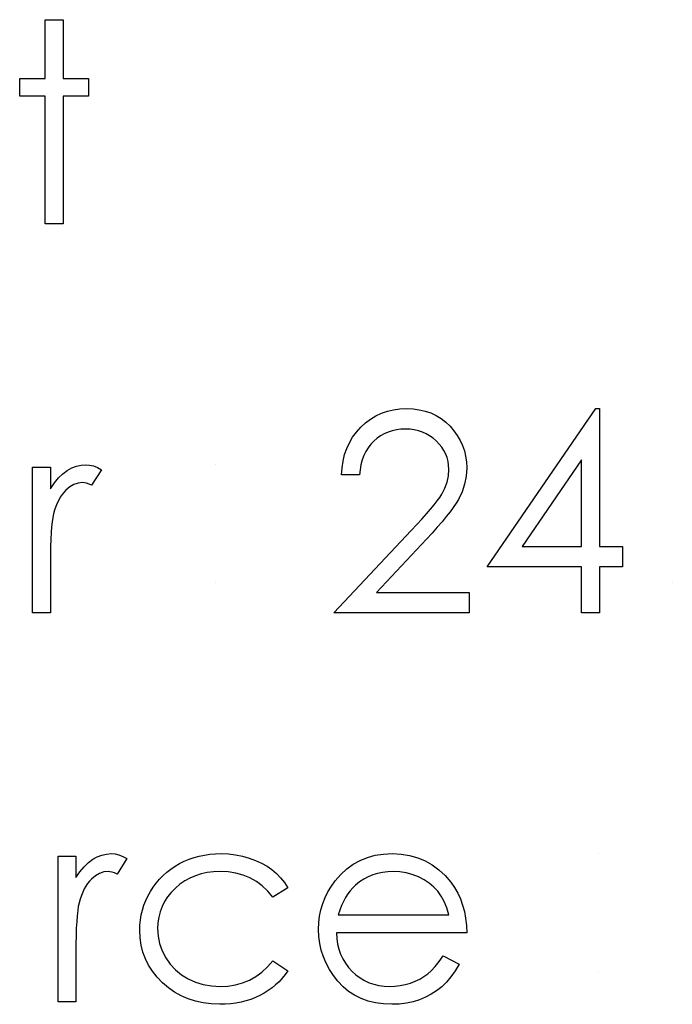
# Model space of a CAD drawing. Header units: inches. Extents: x 7.3 to 43.3, y -43.5 to -20.4.
# Tile 125 of 136: x 37.085 to 37.537, y -37.547 to -36.866. Entities that reach past the tile are written whole.
import ezdxf

# ---------------------------------------------------------------- set-up
doc = ezdxf.new("R2010")
doc.units = ezdxf.units.IN
doc.header["$LTSCALE"] = 0.5
doc.header["$MEASUREMENT"] = 0

msp = doc.modelspace()

# ---------------------------------------------------------------- linework, layer by layer
at = {"color": 7, "linetype": 'Continuous'}
for p, q in [((37.10304, -36.86564), (37.11541, -36.86564)), ((37.10304, -36.90627), (37.10304, -36.86564)), ((37.11541, -36.86564), (37.11541, -36.86564)), ((37.11541, -36.86564), (37.11541, -36.90627)), ((37.08538, -36.91864), (37.08538, -36.90627)), ((37.08538, -36.90627), (37.08538, -36.90627)), ((37.08538, -36.90627), (37.10304, -36.90627)), ((37.10304, -36.90627), (37.10304, -36.90627)), ((37.11541, -36.90627), (37.11541, -36.90627)), ((37.11541, -36.90627), (37.13308, -36.90627)), ((37.13308, -36.90627), (37.13308, -36.90627)), ((37.13308, -36.90627), (37.13308, -36.91864)), ((37.10304, -36.91864), (37.08538, -36.91864)), ((37.08538, -36.91864), (37.08538, -36.91864)), ((37.10304, -37.00697), (37.10304, -36.91864)), ((37.10304, -36.91864), (37.10304, -36.91864)), ((37.13308, -36.91864), (37.11541, -36.91864)), ((37.11541, -36.91864), (37.11541, -36.91864)), ((37.11541, -36.91864), (37.11541, -37.00697)), ((37.13308, -36.91864), (37.13308, -36.91864)), ((37.11541, -37.00697), (37.10304, -37.00697)), ((37.10304, -37.00697), (37.10304, -37.00697)), ((37.11541, -37.00697), (37.11541, -37.00697)), ((37.33966, -37.13649), (37.34388, -37.13547)), ((37.34388, -37.13547), (37.3483, -37.13486)), ((37.3483, -37.13486), (37.35291, -37.13467)), ((37.35291, -37.13467), (37.35291, -37.13467)), ((37.35291, -37.13467), (37.35744, -37.13486)), ((37.35744, -37.13486), (37.36177, -37.13544)), ((37.36177, -37.13544), (37.36586, -37.13638)), ((37.36586, -37.13638), (37.36975, -37.1377)), ((37.40867, -37.2442), (37.48389, -37.13467)), ((37.48389, -37.13467), (37.4864, -37.13467)), ((37.4864, -37.13467), (37.4864, -37.13467)), ((37.4864, -37.13467), (37.4864, -37.23006)), ((37.32459, -37.14455), (37.32809, -37.14193)), ((37.32809, -37.14193), (37.33177, -37.13972)), ((37.33177, -37.13972), (37.3356, -37.1379)), ((37.3356, -37.1379), (37.33966, -37.13649)), ((37.36975, -37.1377), (37.37339, -37.13944)), ((37.37339, -37.13944), (37.37681, -37.14154)), ((37.37681, -37.14154), (37.38004, -37.144)), ((37.31829, -37.15092), (37.3213, -37.14758)), ((37.3213, -37.14758), (37.32459, -37.14455)), ((37.343, -37.14999), (37.34018, -37.1509)), ((37.34595, -37.14932), (37.343, -37.14999)), ((37.34904, -37.14894), (37.34595, -37.14932)), ((37.35227, -37.1488), (37.34904, -37.14894)), ((37.35537, -37.14894), (37.35227, -37.1488)), ((37.35227, -37.1488), (37.35227, -37.1488)), ((37.35832, -37.14932), (37.35537, -37.14894)), ((37.36113, -37.14996), (37.35832, -37.14932)), ((37.36387, -37.15087), (37.36113, -37.14996)), ((37.38004, -37.144), (37.38302, -37.14687)), ((37.38302, -37.14687), (37.38573, -37.14999)), ((37.38573, -37.14999), (37.38805, -37.15324)), ((37.31344, -37.15829), (37.31567, -37.15449)), ((37.31567, -37.15449), (37.31829, -37.15092)), ((37.33257, -37.1552), (37.3303, -37.15716)), ((37.33497, -37.15349), (37.33257, -37.1552)), ((37.33751, -37.15206), (37.33497, -37.15349)), ((37.34018, -37.1509), (37.33751, -37.15206)), ((37.36646, -37.15203), (37.36387, -37.15087)), ((37.36892, -37.15344), (37.36646, -37.15203)), ((37.37127, -37.15512), (37.36892, -37.15344)), ((37.3735, -37.15705), (37.37127, -37.15512)), ((37.38805, -37.15324), (37.39004, -37.15664)), ((37.39004, -37.15664), (37.39166, -37.16014)), ((37.3101, -37.16655), (37.31159, -37.1623)), ((37.31159, -37.1623), (37.31344, -37.15829)), ((37.32641, -37.16174), (37.32481, -37.16437)), ((37.32823, -37.15934), (37.32641, -37.16174)), ((37.3303, -37.15716), (37.32823, -37.15934)), ((37.37554, -37.15918), (37.3735, -37.15705)), ((37.37728, -37.16139), (37.37554, -37.15918)), ((37.37877, -37.16368), (37.37728, -37.16139)), ((37.38002, -37.16611), (37.37877, -37.16368)), ((37.39166, -37.16014), (37.39291, -37.16382)), ((37.30902, -37.17099), (37.3101, -37.16655)), ((37.3223, -37.17022), (37.32141, -37.17348)), ((37.32343, -37.16718), (37.3223, -37.17022)), ((37.32481, -37.16437), (37.32343, -37.16718)), ((37.38095, -37.16862), (37.38002, -37.16611)), ((37.38162, -37.17121), (37.38095, -37.16862)), ((37.39291, -37.16382), (37.39382, -37.16762)), ((37.39382, -37.16762), (37.39434, -37.17154)), ((37.47403, -37.17022), (37.43296, -37.23006)), ((37.47403, -37.23006), (37.47403, -37.17022)), ((37.47403, -37.17022), (37.47403, -37.17022)), ((37.09421, -37.1753), (37.10658, -37.1753)), ((37.09421, -37.27599), (37.09421, -37.1753)), ((37.10658, -37.1753), (37.10658, -37.1753)), ((37.10658, -37.1753), (37.10658, -37.19012)), ((37.11828, -37.17745), (37.1214, -37.17574)), ((37.1214, -37.17574), (37.1246, -37.1745)), ((37.1246, -37.1745), (37.12783, -37.17378)), ((37.12783, -37.17378), (37.13114, -37.17353)), ((37.13114, -37.17353), (37.13114, -37.17353)), ((37.13114, -37.17353), (37.13371, -37.17375)), ((37.13371, -37.17375), (37.13636, -37.17439)), ((37.14191, -37.17698), (37.13512, -37.18769)), ((37.13636, -37.17439), (37.13909, -37.17546)), ((37.13909, -37.17546), (37.14191, -37.17698)), ((37.14191, -37.17698), (37.14191, -37.17698)), ((37.30797, -37.1806), (37.3083, -37.17568)), ((37.3083, -37.17568), (37.30902, -37.17099)), ((37.32075, -37.17693), (37.32034, -37.1806)), ((37.32141, -37.17348), (37.32075, -37.17693)), ((37.38203, -37.17392), (37.38162, -37.17121)), ((37.38186, -37.18121), (37.38217, -37.17673)), ((37.38217, -37.17673), (37.38203, -37.17392)), ((37.38217, -37.17673), (37.38217, -37.17673)), ((37.39453, -37.17563), (37.39418, -37.18137)), ((37.39434, -37.17154), (37.39453, -37.17563)), ((37.39453, -37.17563), (37.39453, -37.17563)), ((37.10939, -37.18604), (37.11229, -37.18256)), ((37.11229, -37.18256), (37.11525, -37.17971)), ((37.11525, -37.17971), (37.11828, -37.17745)), ((37.32034, -37.1806), (37.30797, -37.1806)), ((37.30797, -37.1806), (37.30797, -37.1806)), ((37.38095, -37.18554), (37.38186, -37.18121)), ((37.39418, -37.18137), (37.3931, -37.18692)), ((37.10658, -37.19012), (37.10939, -37.18604)), ((37.10658, -37.19012), (37.10658, -37.19012)), ((37.12008, -37.18888), (37.11726, -37.1912)), ((37.12292, -37.18722), (37.12008, -37.18888)), ((37.12585, -37.18623), (37.12292, -37.18722)), ((37.1288, -37.1859), (37.12585, -37.18623)), ((37.13015, -37.18601), (37.1288, -37.1859)), ((37.1288, -37.1859), (37.1288, -37.1859)), ((37.13167, -37.18634), (37.13015, -37.18601)), ((37.13333, -37.18692), (37.13167, -37.18634)), ((37.13512, -37.18769), (37.13333, -37.18692)), ((37.13512, -37.18769), (37.13512, -37.18769)), ((37.37726, -37.19393), (37.37941, -37.18979)), ((37.37941, -37.18979), (37.38095, -37.18554)), ((37.3931, -37.18692), (37.39133, -37.19227)), ((37.11348, -37.19597), (37.11237, -37.19793)), ((37.11464, -37.19421), (37.11348, -37.19597)), ((37.11591, -37.19261), (37.11464, -37.19421)), ((37.11726, -37.1912), (37.11591, -37.19261)), ((37.37411, -37.19857), (37.37585, -37.19611)), ((37.37585, -37.19611), (37.37726, -37.19393)), ((37.38882, -37.19746), (37.38722, -37.20011)), ((37.39133, -37.19227), (37.38882, -37.19746)), ((37.11041, -37.2024), (37.10956, -37.20492)), ((37.11135, -37.20009), (37.11041, -37.2024)), ((37.11237, -37.19793), (37.11135, -37.20009)), ((37.36671, -37.20754), (37.36953, -37.20428)), ((37.36953, -37.20428), (37.37198, -37.20127)), ((37.37198, -37.20127), (37.37411, -37.19857)), ((37.38529, -37.20301), (37.38302, -37.20613)), ((37.38722, -37.20011), (37.38529, -37.20301)), ((37.10826, -37.21), (37.10782, -37.21295)), ((37.10879, -37.20759), (37.10826, -37.21)), ((37.10956, -37.20492), (37.10879, -37.20759)), ((37.10879, -37.20759), (37.10879, -37.20759)), ((37.36, -37.21488), (37.36354, -37.21107)), ((37.36354, -37.21107), (37.36671, -37.20754)), ((37.38043, -37.20944), (37.37748, -37.21303)), ((37.38302, -37.20613), (37.38043, -37.20944)), ((37.10743, -37.21645), (37.10713, -37.22051)), ((37.10782, -37.21295), (37.10743, -37.21645)), ((37.35611, -37.21897), (37.36, -37.21488)), ((37.37422, -37.21681), (37.3706, -37.22082)), ((37.37748, -37.21303), (37.37422, -37.21681)), ((37.10713, -37.22051), (37.10688, -37.22509)), ((37.30267, -37.27599), (37.35611, -37.21897)), ((37.35611, -37.21897), (37.35611, -37.21897)), ((37.3706, -37.22082), (37.36666, -37.22507)), ((37.10672, -37.23023), (37.10661, -37.23591)), ((37.10688, -37.22509), (37.10672, -37.23023)), ((37.36666, -37.22507), (37.33218, -37.26186)), ((37.36666, -37.22507), (37.36666, -37.22507)), ((37.43296, -37.23006), (37.43296, -37.23006)), ((37.43296, -37.23006), (37.47403, -37.23006)), ((37.4864, -37.23006), (37.4864, -37.23006)), ((37.4864, -37.23006), (37.5023, -37.23006)), ((37.5023, -37.23006), (37.5023, -37.23006)), ((37.5023, -37.23006), (37.5023, -37.2442)), ((37.10661, -37.23591), (37.10658, -37.24215)), ((37.10658, -37.24215), (37.10658, -37.24215)), ((37.10658, -37.24215), (37.10658, -37.27599)), ((37.47403, -37.2442), (37.40867, -37.2442)), ((37.40867, -37.2442), (37.40867, -37.2442)), ((37.47403, -37.27599), (37.47403, -37.2442)), ((37.47403, -37.2442), (37.47403, -37.2442)), ((37.5023, -37.2442), (37.4864, -37.2442)), ((37.4864, -37.2442), (37.4864, -37.2442)), ((37.4864, -37.2442), (37.4864, -37.27599)), ((37.5023, -37.2442), (37.5023, -37.2442)), ((37.53675, -37.2548), (37.53675, -37.2548)), ((37.33218, -37.26186), (37.33218, -37.26186)), ((37.33218, -37.26186), (37.3963, -37.26186)), ((37.3963, -37.26186), (37.3963, -37.26186)), ((37.3963, -37.26186), (37.3963, -37.27599)), ((37.10658, -37.27599), (37.09421, -37.27599)), ((37.09421, -37.27599), (37.09421, -37.27599)), ((37.10658, -37.27599), (37.10658, -37.27599)), ((37.3963, -37.27599), (37.30267, -37.27599)), ((37.30267, -37.27599), (37.30267, -37.27599)), ((37.3963, -37.27599), (37.3963, -37.27599)), ((37.4864, -37.27599), (37.47403, -37.27599)), ((37.47403, -37.27599), (37.47403, -37.27599)), ((37.4864, -37.27599), (37.4864, -37.27599)), ((37.14227, -37.44353), (37.1455, -37.44281)), ((37.1455, -37.44281), (37.14881, -37.44256)), ((37.14881, -37.44256), (37.14881, -37.44256)), ((37.14881, -37.44256), (37.15138, -37.44278)), ((37.15138, -37.44278), (37.15403, -37.44342)), ((37.21699, -37.443), (37.22083, -37.44267)), ((37.22083, -37.44267), (37.22478, -37.44256)), ((37.22478, -37.44256), (37.22478, -37.44256)), ((37.22478, -37.44256), (37.22972, -37.44275)), ((37.22972, -37.44275), (37.2346, -37.44333)), ((37.33132, -37.44372), (37.33701, -37.44286)), ((37.33701, -37.44286), (37.34303, -37.44256)), ((37.34303, -37.44256), (37.34303, -37.44256)), ((37.34303, -37.44256), (37.34921, -37.44286)), ((37.34921, -37.44286), (37.35509, -37.4438)), ((37.48552, -37.44256), (37.48551, -37.44256)), ((37.11188, -37.44433), (37.12424, -37.44433)), ((37.11188, -37.54502), (37.11188, -37.44433)), ((37.12424, -37.44433), (37.12424, -37.44433)), ((37.12424, -37.44433), (37.12424, -37.45915)), ((37.12996, -37.45159), (37.13291, -37.44874)), ((37.13291, -37.44874), (37.13595, -37.44648)), ((37.13595, -37.44648), (37.13907, -37.44477)), ((37.13907, -37.44477), (37.14227, -37.44353)), ((37.15958, -37.44601), (37.15279, -37.45672)), ((37.15403, -37.44342), (37.15676, -37.44449)), ((37.15676, -37.44449), (37.15958, -37.44601)), ((37.15958, -37.44601), (37.15958, -37.44601)), ((37.19287, -37.45131), (37.19598, -37.44949)), ((37.19598, -37.44949), (37.19924, -37.44786)), ((37.19924, -37.44786), (37.20261, -37.44645)), ((37.20261, -37.44645), (37.20606, -37.44527)), ((37.20606, -37.44527), (37.20962, -37.4443)), ((37.20962, -37.4443), (37.21326, -37.44353)), ((37.21326, -37.44353), (37.21699, -37.443)), ((37.2346, -37.44333), (37.23938, -37.44427)), ((37.23938, -37.44427), (37.24407, -37.44562)), ((37.24407, -37.44562), (37.24854, -37.44728)), ((37.24854, -37.44728), (37.25268, -37.44916)), ((37.25268, -37.44916), (37.25644, -37.45128)), ((37.31609, -37.4499), (37.32086, -37.44725)), ((37.32086, -37.44725), (37.32594, -37.44521)), ((37.32594, -37.44521), (37.33132, -37.44372)), ((37.35509, -37.4438), (37.36064, -37.44535)), ((37.36064, -37.44535), (37.36586, -37.4475)), ((37.36586, -37.4475), (37.37077, -37.45029)), ((37.12424, -37.45915), (37.12706, -37.45506)), ((37.12706, -37.45506), (37.12996, -37.45159)), ((37.14059, -37.45625), (37.13774, -37.45791)), ((37.14351, -37.45526), (37.14059, -37.45625)), ((37.14646, -37.45493), (37.14351, -37.45526)), ((37.14782, -37.45504), (37.14646, -37.45493)), ((37.14646, -37.45493), (37.14646, -37.45493)), ((37.14934, -37.45537), (37.14782, -37.45504)), ((37.15099, -37.45595), (37.14934, -37.45537)), ((37.15279, -37.45672), (37.15099, -37.45595)), ((37.1845, -37.45777), (37.1871, -37.45545)), ((37.1871, -37.45545), (37.18988, -37.4533)), ((37.18988, -37.4533), (37.19287, -37.45131)), ((37.21084, -37.45656), (37.20689, -37.4578)), ((37.21498, -37.45564), (37.21084, -37.45656)), ((37.21934, -37.45512), (37.21498, -37.45564)), ((37.22386, -37.45493), (37.21934, -37.45512)), ((37.22952, -37.4552), (37.22386, -37.45493)), ((37.22386, -37.45493), (37.22386, -37.45493)), ((37.23485, -37.45603), (37.22952, -37.4552)), ((37.2399, -37.45741), (37.23485, -37.45603)), ((37.25644, -37.45128), (37.25986, -37.45363)), ((37.25986, -37.45363), (37.26298, -37.45625)), ((37.26298, -37.45625), (37.26585, -37.4592)), ((37.3075, -37.45694), (37.31164, -37.4531)), ((37.31164, -37.4531), (37.31609, -37.4499)), ((37.33292, -37.45625), (37.32964, -37.45727)), ((37.33637, -37.45551), (37.33292, -37.45625)), ((37.33996, -37.45506), (37.33637, -37.45551)), ((37.34366, -37.45493), (37.33996, -37.45506)), ((37.34819, -37.45515), (37.34366, -37.45493)), ((37.34366, -37.45493), (37.34366, -37.45493)), ((37.35261, -37.45586), (37.34819, -37.45515)), ((37.35694, -37.45702), (37.35261, -37.45586)), ((37.37077, -37.45029), (37.37535, -37.45371)), ((37.37535, -37.45371), (37.37963, -37.45774)), ((37.12424, -37.45915), (37.12424, -37.45915)), ((37.1323, -37.46324), (37.13114, -37.465)), ((37.13357, -37.46163), (37.1323, -37.46324)), ((37.13493, -37.46023), (37.13357, -37.46163)), ((37.13774, -37.45791), (37.13493, -37.46023)), ((37.15279, -37.45672), (37.15279, -37.45672)), ((37.17768, -37.46575), (37.17978, -37.46293)), ((37.17978, -37.46293), (37.18205, -37.46025)), ((37.18205, -37.46025), (37.1845, -37.45777)), ((37.19957, -37.46141), (37.19621, -37.46373)), ((37.20313, -37.45943), (37.19957, -37.46141)), ((37.20689, -37.4578), (37.20313, -37.45943)), ((37.24465, -37.45934), (37.2399, -37.45741)), ((37.24907, -37.46183), (37.24465, -37.45934)), ((37.25318, -37.46486), (37.24907, -37.46183)), ((37.26585, -37.4592), (37.2685, -37.46252)), ((37.2685, -37.46252), (37.27087, -37.46616)), ((37.30096, -37.46508), (37.30367, -37.46133)), ((37.30367, -37.46133), (37.3075, -37.45694)), ((37.30367, -37.46133), (37.30367, -37.46133)), ((37.3205, -37.46216), (37.31772, -37.46437)), ((37.3234, -37.46023), (37.3205, -37.46216)), ((37.32644, -37.45863), (37.3234, -37.46023)), ((37.32964, -37.45727), (37.32644, -37.45863)), ((37.36113, -37.45868), (37.35694, -37.45702)), ((37.36508, -37.4607), (37.36113, -37.45868)), ((37.36862, -37.46301), (37.36508, -37.4607)), ((37.37176, -37.46564), (37.36862, -37.46301)), ((37.37963, -37.45774), (37.38358, -37.46238)), ((37.38358, -37.46238), (37.38358, -37.46238)), ((37.38358, -37.46238), (37.38612, -37.466)), ((37.12902, -37.46911), (37.12808, -37.47143)), ((37.13004, -37.46696), (37.12902, -37.46911)), ((37.13114, -37.465), (37.13004, -37.46696)), ((37.17404, -37.47187), (37.17575, -37.46876)), ((37.17575, -37.46876), (37.17768, -37.46575)), ((37.19016, -37.46939), (37.18768, -37.47251)), ((37.19303, -37.46644), (37.19016, -37.46939)), ((37.19621, -37.46373), (37.19303, -37.46644)), ((37.25702, -37.46845), (37.25318, -37.46486)), ((37.26052, -37.47259), (37.25702, -37.46845)), ((37.27087, -37.46616), (37.26052, -37.47259)), ((37.2966, -37.47298), (37.29859, -37.46898)), ((37.29859, -37.46898), (37.30096, -37.46508)), ((37.31399, -37.46823), (37.3123, -37.47047)), ((37.31578, -37.46619), (37.31399, -37.46823)), ((37.31772, -37.46437), (37.31578, -37.46619)), ((37.31772, -37.46437), (37.31772, -37.46437)), ((37.37447, -37.46856), (37.37176, -37.46564)), ((37.37684, -37.47187), (37.37447, -37.46856)), ((37.38612, -37.466), (37.3883, -37.4698)), ((37.3883, -37.4698), (37.39017, -37.47386)), ((37.12645, -37.47662), (37.12593, -37.47902)), ((37.12723, -37.47395), (37.12645, -37.47662)), ((37.12645, -37.47662), (37.12645, -37.47662)), ((37.12808, -37.47143), (37.12723, -37.47395)), ((37.17128, -37.47831), (37.17255, -37.47505)), ((37.17255, -37.47505), (37.17404, -37.47187)), ((37.18555, -37.47577), (37.18384, -37.47919)), ((37.18768, -37.47251), (37.18555, -37.47577)), ((37.26052, -37.47259), (37.26052, -37.47259)), ((37.29497, -37.47712), (37.2966, -37.47298)), ((37.30932, -37.47563), (37.308, -37.47853)), ((37.31076, -37.47292), (37.30932, -37.47563)), ((37.3123, -37.47047), (37.31076, -37.47292)), ((37.37891, -37.47571), (37.37684, -37.47187)), ((37.38071, -37.48007), (37.37891, -37.47571)), ((37.39017, -37.47386), (37.39169, -37.47811)), ((37.12549, -37.48198), (37.1251, -37.48548)), ((37.12593, -37.47902), (37.12549, -37.48198)), ((37.16943, -37.48499), (37.17026, -37.48162)), ((37.17026, -37.48162), (37.17128, -37.47831)), ((37.18249, -37.48275), (37.18155, -37.48648)), ((37.18384, -37.47919), (37.18249, -37.48275)), ((37.29279, -37.48579), (37.2937, -37.4814)), ((37.2937, -37.4814), (37.29497, -37.47712)), ((37.30681, -37.48162), (37.30574, -37.48496)), ((37.308, -37.47853), (37.30681, -37.48162)), ((37.38217, -37.48496), (37.38071, -37.48007)), ((37.39169, -37.47811), (37.39291, -37.48258)), ((37.39291, -37.48258), (37.39379, -37.48728)), ((37.1248, -37.48954), (37.12455, -37.49412)), ((37.1251, -37.48548), (37.1248, -37.48954)), ((37.16852, -37.49194), (37.16888, -37.48844)), ((37.16888, -37.48844), (37.16943, -37.48499)), ((37.18097, -37.49037), (37.18078, -37.4944)), ((37.18155, -37.48648), (37.18097, -37.49037)), ((37.29207, -37.49495), (37.29226, -37.49031)), ((37.29226, -37.49031), (37.29279, -37.48579)), ((37.30574, -37.48496), (37.30574, -37.48496)), ((37.30574, -37.48496), (37.38217, -37.48496)), ((37.39379, -37.48728), (37.39431, -37.49219)), ((37.12455, -37.49412), (37.12438, -37.49926)), ((37.16841, -37.4955), (37.16852, -37.49194)), ((37.16866, -37.50075), (37.16841, -37.4955)), ((37.16841, -37.4955), (37.16841, -37.4955)), ((37.18078, -37.4944), (37.18078, -37.4944)), ((37.18078, -37.4944), (37.18113, -37.49967)), ((37.29229, -37.49989), (37.29207, -37.49495)), ((37.29207, -37.49495), (37.29207, -37.49495)), ((37.39453, -37.49733), (37.30444, -37.49733)), ((37.30444, -37.49733), (37.30444, -37.49733)), ((37.30444, -37.49733), (37.30469, -37.5013)), ((37.39431, -37.49219), (37.39453, -37.49733)), ((37.39453, -37.49733), (37.39453, -37.49733)), ((37.12438, -37.49926), (37.12427, -37.50494)), ((37.1694, -37.5058), (37.16866, -37.50075)), ((37.18113, -37.49967), (37.18218, -37.50478)), ((37.2929, -37.50472), (37.29229, -37.49989)), ((37.30469, -37.5013), (37.30524, -37.50511)), ((37.12427, -37.50494), (37.12424, -37.51118)), ((37.17062, -37.51063), (37.1694, -37.5058)), ((37.17236, -37.51529), (37.17062, -37.51063)), ((37.18218, -37.50478), (37.18395, -37.50975)), ((37.18395, -37.50975), (37.18641, -37.51455)), ((37.29395, -37.50939), (37.2929, -37.50472)), ((37.29544, -37.51394), (37.29395, -37.50939)), ((37.30524, -37.50511), (37.30612, -37.50873)), ((37.30612, -37.50873), (37.30734, -37.51215)), ((37.12424, -37.51118), (37.12424, -37.51118)), ((37.12424, -37.51118), (37.12424, -37.54502)), ((37.17456, -37.51974), (37.17236, -37.51529)), ((37.18641, -37.51455), (37.1895, -37.51899)), ((37.25685, -37.5209), (37.26052, -37.51676)), ((37.26052, -37.51676), (37.26052, -37.51676)), ((37.26052, -37.51676), (37.27087, -37.52355)), ((37.29732, -37.51839), (37.29544, -37.51394)), ((37.30734, -37.51215), (37.30883, -37.51538)), ((37.30883, -37.51538), (37.31065, -37.51844)), ((37.3727, -37.5207), (37.37543, -37.51728)), ((37.37543, -37.51728), (37.37825, -37.51322)), ((37.37825, -37.51322), (37.38924, -37.51899)), ((37.17727, -37.52396), (37.17456, -37.51974)), ((37.18044, -37.52802), (37.17727, -37.52396)), ((37.1895, -37.51899), (37.19311, -37.52294)), ((37.19311, -37.52294), (37.19723, -37.52634)), ((37.24873, -37.52752), (37.2529, -37.52449)), ((37.2529, -37.52449), (37.25685, -37.5209)), ((37.27087, -37.52355), (37.269, -37.52623)), ((37.27087, -37.52355), (37.27087, -37.52355)), ((37.29961, -37.52269), (37.29732, -37.51839)), ((37.30234, -37.52686), (37.29961, -37.52269)), ((37.31065, -37.51844), (37.3128, -37.52131)), ((37.3128, -37.52131), (37.31526, -37.52402)), ((37.31526, -37.52402), (37.31796, -37.52645)), ((37.36757, -37.52581), (37.37008, -37.52358)), ((37.37008, -37.52358), (37.3727, -37.5207)), ((37.38653, -37.5236), (37.38363, -37.52774)), ((37.38924, -37.51899), (37.38653, -37.5236)), ((37.38924, -37.51899), (37.38924, -37.51899)), ((37.48552, -37.52382), (37.48551, -37.52382)), ((37.18414, -37.53186), (37.18044, -37.52802)), ((37.19723, -37.52634), (37.20189, -37.52921)), ((37.20189, -37.52921), (37.20697, -37.5315)), ((37.20697, -37.5315), (37.21233, -37.53313)), ((37.23957, -37.53194), (37.24429, -37.53001)), ((37.24429, -37.53001), (37.24873, -37.52752)), ((37.26474, -37.53114), (37.2624, -37.53335)), ((37.26695, -37.52877), (37.26474, -37.53114)), ((37.269, -37.52623), (37.26695, -37.52877)), ((37.30549, -37.53089), (37.30234, -37.52686)), ((37.30899, -37.53462), (37.30549, -37.53089)), ((37.31796, -37.52645), (37.32081, -37.52857)), ((37.32081, -37.52857), (37.32382, -37.53037)), ((37.32382, -37.53037), (37.32699, -37.53183)), ((37.35561, -37.53208), (37.35901, -37.53081)), ((37.35901, -37.53081), (37.36213, -37.52932)), ((37.36213, -37.52932), (37.36497, -37.52766)), ((37.36497, -37.52766), (37.36757, -37.52581)), ((37.38054, -37.53144), (37.37723, -37.53464)), ((37.38363, -37.52774), (37.38054, -37.53144)), ((37.1882, -37.53536), (37.18414, -37.53186)), ((37.19251, -37.5384), (37.1882, -37.53536)), ((37.21233, -37.53313), (37.21798, -37.53409)), ((37.21798, -37.53409), (37.22395, -37.53442)), ((37.22395, -37.53442), (37.22941, -37.53415)), ((37.22395, -37.53442), (37.22395, -37.53442)), ((37.22941, -37.53415), (37.23463, -37.53332)), ((37.23463, -37.53332), (37.23957, -37.53194)), ((37.25724, -37.53732), (37.25442, -37.53909)), ((37.25991, -37.53542), (37.25724, -37.53732)), ((37.2624, -37.53335), (37.25991, -37.53542)), ((37.31286, -37.53785), (37.30899, -37.53462)), ((37.31703, -37.54058), (37.31286, -37.53785)), ((37.32699, -37.53183), (37.3303, -37.53296)), ((37.3303, -37.53296), (37.33378, -37.53376)), ((37.33378, -37.53376), (37.3374, -37.53426)), ((37.3374, -37.53426), (37.34118, -37.53442)), ((37.34118, -37.53442), (37.34488, -37.53429)), ((37.34118, -37.53442), (37.34118, -37.53442)), ((37.34488, -37.53429), (37.34849, -37.53384)), ((37.34849, -37.53384), (37.35208, -37.5331)), ((37.35208, -37.5331), (37.35561, -37.53208)), ((37.37372, -37.53743), (37.37002, -37.53986)), ((37.37723, -37.53464), (37.37372, -37.53743)), ((37.12424, -37.54502), (37.11188, -37.54502)), ((37.11188, -37.54502), (37.11188, -37.54502)), ((37.12424, -37.54502), (37.12424, -37.54502)), ((37.19709, -37.54097), (37.19251, -37.5384)), ((37.20192, -37.54306), (37.19709, -37.54097)), ((37.207, -37.54469), (37.20192, -37.54306)), ((37.21233, -37.54585), (37.207, -37.54469)), ((37.24189, -37.54442), (37.23847, -37.54527)), ((37.24517, -37.54337), (37.24189, -37.54442)), ((37.24838, -37.54213), (37.24517, -37.54337)), ((37.25147, -37.54069), (37.24838, -37.54213)), ((37.25442, -37.53909), (37.25147, -37.54069)), ((37.3215, -37.54282), (37.31703, -37.54058)), ((37.32633, -37.54455), (37.3215, -37.54282)), ((37.33146, -37.5458), (37.32633, -37.54455)), ((37.35755, -37.54505), (37.35288, -37.54602)), ((37.36194, -37.5437), (37.35755, -37.54505)), ((37.36608, -37.54196), (37.36194, -37.5437)), ((37.37002, -37.53986), (37.36608, -37.54196)), ((37.2179, -37.54657), (37.21233, -37.54585)), ((37.22375, -37.54679), (37.2179, -37.54657)), ((37.22759, -37.54671), (37.22375, -37.54679)), ((37.22375, -37.54679), (37.22375, -37.54679)), ((37.23132, -37.5464), (37.22759, -37.54671)), ((37.23496, -37.54593), (37.23132, -37.5464)), ((37.23847, -37.54527), (37.23496, -37.54593)), ((37.33693, -37.54654), (37.33146, -37.5458)), ((37.34272, -37.54679), (37.33693, -37.54654)), ((37.34794, -37.5466), (37.34272, -37.54679)), ((37.34272, -37.54679), (37.34272, -37.54679)), ((37.35288, -37.54602), (37.34794, -37.5466))]:
    msp.add_line(p, q, dxfattribs=at)
for centre in [(37.22052, -37.18501), (37.22052, -37.26628)]:
    msp.add_arc(centre, 0.01148, 89.99658, 90.00342, dxfattribs=at)

doc.saveas('drawing.dxf')
